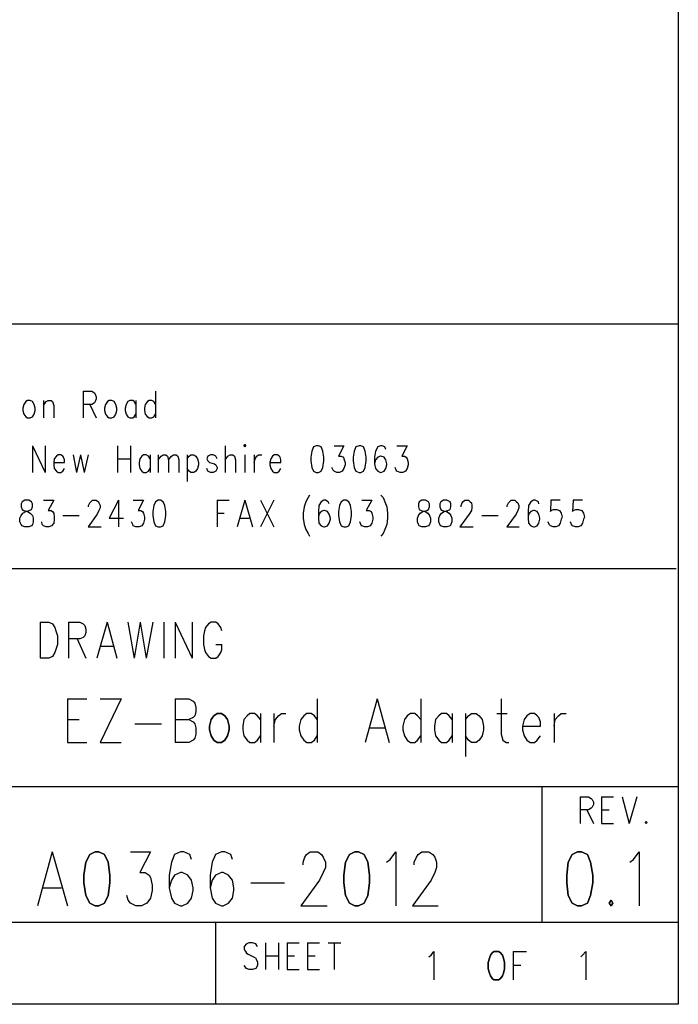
# Model space of a CAD drawing. Extents: x 11.9 to 28.1, y 10.8 to 21.2.
# Tile 13 of 32: x 26.9 to 28.1, y 10.8 to 12.6. Entities that reach past the tile are written whole.
import ezdxf

# ---------------------------------------------------------------- set-up
doc = ezdxf.new("R2010")
doc.units = 0
doc.layers.add('DRILLDWG_pho', color=1, linetype='CONTINUOUS')

msp = doc.modelspace()

# ---------------------------------------------------------------- linework, layer by layer
at = {"layer": 'DRILLDWG_pho'}
for points in [[(28.09, 21.199), (28.09, 10.799)], [(23.386, 12.049), (28.09, 12.049)], [(28.09, 12.049), (28.09, 10.816)], [(26.997, 11.925), (26.997, 11.876)], [(26.997, 11.925), (27.013, 11.925)], [(27.013, 11.925), (27.018, 11.922)], [(27.018, 11.922), (27.019, 11.92)], [(27.019, 11.92), (27.021, 11.915)], [(27.13, 11.925), (27.13, 11.876)], [(26.888, 11.901), (26.886, 11.894)], [(26.892, 11.906), (26.888, 11.901)], [(26.895, 11.908), (26.892, 11.906)], [(26.9, 11.908), (26.895, 11.908)], [(26.904, 11.906), (26.9, 11.908)], [(26.907, 11.901), (26.904, 11.906)], [(26.909, 11.894), (26.907, 11.901)], [(26.924, 11.908), (26.924, 11.876)], [(26.924, 11.899), (26.929, 11.906)], [(26.929, 11.906), (26.933, 11.908)], [(26.933, 11.908), (26.938, 11.908)], [(26.938, 11.908), (26.941, 11.906)], [(26.941, 11.906), (26.943, 11.899)], [(27.013, 11.901), (26.997, 11.901)], [(27.009, 11.901), (27.021, 11.876)], [(27.018, 11.904), (27.013, 11.901)], [(27.019, 11.906), (27.018, 11.904)], [(27.021, 11.911), (27.019, 11.906)], [(27.021, 11.915), (27.021, 11.911)], [(27.038, 11.901), (27.036, 11.894)], [(27.042, 11.906), (27.038, 11.901)], [(27.045, 11.908), (27.042, 11.906)], [(27.05, 11.908), (27.045, 11.908)], [(27.054, 11.906), (27.05, 11.908)], [(27.057, 11.901), (27.054, 11.906)], [(27.059, 11.894), (27.057, 11.901)], [(27.076, 11.901), (27.074, 11.894)], [(27.079, 11.906), (27.076, 11.901)], [(27.083, 11.908), (27.079, 11.906)], [(27.088, 11.908), (27.083, 11.908)], [(27.091, 11.906), (27.088, 11.908)], [(27.094, 11.901), (27.091, 11.906)], [(27.094, 11.908), (27.094, 11.876)], [(27.111, 11.901), (27.11, 11.894)], [(27.115, 11.906), (27.111, 11.901)], [(27.118, 11.908), (27.115, 11.906)], [(27.123, 11.908), (27.118, 11.908)], [(27.127, 11.906), (27.123, 11.908)], [(27.13, 11.901), (27.127, 11.906)], [(26.886, 11.894), (26.886, 11.89)], [(26.886, 11.89), (26.888, 11.883)], [(26.888, 11.883), (26.892, 11.878)], [(26.904, 11.878), (26.907, 11.883)], [(26.907, 11.883), (26.909, 11.89)], [(26.909, 11.89), (26.909, 11.894)], [(26.943, 11.899), (26.943, 11.876)], [(27.036, 11.894), (27.036, 11.89)], [(27.036, 11.89), (27.038, 11.883)], [(27.038, 11.883), (27.042, 11.878)], [(27.054, 11.878), (27.057, 11.883)], [(27.057, 11.883), (27.059, 11.89)], [(27.059, 11.89), (27.059, 11.894)], [(27.074, 11.894), (27.074, 11.89)], [(27.074, 11.89), (27.076, 11.883)], [(27.076, 11.883), (27.079, 11.878)], [(27.091, 11.878), (27.094, 11.883)], [(27.11, 11.894), (27.11, 11.89)], [(27.11, 11.89), (27.111, 11.883)], [(27.111, 11.883), (27.115, 11.878)], [(27.127, 11.878), (27.13, 11.883)], [(26.892, 11.878), (26.895, 11.876)], [(26.895, 11.876), (26.9, 11.876)], [(26.9, 11.876), (26.904, 11.878)], [(27.042, 11.878), (27.045, 11.876)], [(27.045, 11.876), (27.05, 11.876)], [(27.05, 11.876), (27.054, 11.878)], [(27.079, 11.878), (27.083, 11.876)], [(27.083, 11.876), (27.088, 11.876)], [(27.088, 11.876), (27.091, 11.878)], [(27.115, 11.878), (27.118, 11.876)], [(27.118, 11.876), (27.123, 11.876)], [(27.123, 11.876), (27.127, 11.878)], [(26.904, 11.825), (26.904, 11.776)], [(26.904, 11.825), (26.927, 11.776)], [(26.927, 11.825), (26.927, 11.776)], [(27.06, 11.825), (27.06, 11.776)], [(27.084, 11.825), (27.084, 11.776)], [(27.258, 11.825), (27.258, 11.776)], [(27.417, 11.815), (27.415, 11.804)], [(27.42, 11.823), (27.417, 11.815)], [(27.425, 11.825), (27.42, 11.823)], [(27.429, 11.825), (27.425, 11.825)], [(27.434, 11.823), (27.429, 11.825)], [(27.437, 11.815), (27.434, 11.823)], [(27.439, 11.804), (27.437, 11.815)], [(27.458, 11.825), (27.476, 11.825)], [(27.476, 11.825), (27.466, 11.806)], [(27.495, 11.815), (27.493, 11.804)], [(27.498, 11.823), (27.495, 11.815)], [(27.504, 11.825), (27.498, 11.823)], [(27.507, 11.825), (27.504, 11.825)], [(27.512, 11.823), (27.507, 11.825)], [(27.515, 11.815), (27.512, 11.823)], [(27.517, 11.804), (27.515, 11.815)], [(27.534, 11.815), (27.532, 11.804)], [(27.538, 11.823), (27.534, 11.815)], [(27.543, 11.825), (27.538, 11.823)], [(27.546, 11.825), (27.543, 11.825)], [(27.551, 11.823), (27.546, 11.825)], [(27.553, 11.818), (27.551, 11.823)], [(27.573, 11.825), (27.592, 11.825)], [(27.592, 11.825), (27.582, 11.806)], [(26.944, 11.801), (26.943, 11.794)], [(26.943, 11.794), (26.963, 11.794)], [(26.943, 11.794), (26.943, 11.79)], [(26.948, 11.806), (26.944, 11.801)], [(26.951, 11.808), (26.948, 11.806)], [(26.956, 11.808), (26.951, 11.808)], [(26.96, 11.806), (26.956, 11.808)], [(26.961, 11.804), (26.96, 11.806)], [(26.963, 11.799), (26.961, 11.804)], [(26.963, 11.794), (26.963, 11.799)], [(26.979, 11.808), (26.985, 11.776)], [(26.992, 11.808), (26.985, 11.776)], [(26.992, 11.808), (26.999, 11.776)], [(27.006, 11.808), (26.999, 11.776)], [(27.06, 11.801), (27.084, 11.801)], [(27.101, 11.801), (27.1, 11.794)], [(27.1, 11.794), (27.1, 11.79)], [(27.105, 11.806), (27.101, 11.801)], [(27.108, 11.808), (27.105, 11.806)], [(27.113, 11.808), (27.108, 11.808)], [(27.117, 11.806), (27.113, 11.808)], [(27.12, 11.801), (27.117, 11.806)], [(27.12, 11.808), (27.12, 11.776)], [(27.135, 11.808), (27.135, 11.776)], [(27.135, 11.799), (27.14, 11.806)], [(27.14, 11.806), (27.144, 11.808)], [(27.144, 11.808), (27.149, 11.808)], [(27.149, 11.808), (27.152, 11.806)], [(27.152, 11.806), (27.154, 11.799)], [(27.154, 11.799), (27.159, 11.806)], [(27.154, 11.799), (27.154, 11.776)], [(27.159, 11.806), (27.163, 11.808)], [(27.163, 11.808), (27.168, 11.808)], [(27.168, 11.808), (27.171, 11.806)], [(27.171, 11.806), (27.173, 11.799)], [(27.173, 11.799), (27.173, 11.776)], [(27.188, 11.808), (27.188, 11.759)], [(27.188, 11.801), (27.192, 11.806)], [(27.192, 11.806), (27.195, 11.808)], [(27.195, 11.808), (27.2, 11.808)], [(27.2, 11.808), (27.204, 11.806)], [(27.204, 11.806), (27.207, 11.801)], [(27.207, 11.801), (27.209, 11.794)], [(27.209, 11.794), (27.209, 11.79)], [(27.226, 11.806), (27.224, 11.801)], [(27.224, 11.801), (27.226, 11.797)], [(27.231, 11.808), (27.226, 11.806)], [(27.226, 11.797), (27.229, 11.794)], [(27.229, 11.794), (27.238, 11.792)], [(27.236, 11.808), (27.231, 11.808)], [(27.241, 11.806), (27.236, 11.808)], [(27.238, 11.792), (27.241, 11.79)], [(27.243, 11.801), (27.241, 11.806)], [(27.258, 11.799), (27.263, 11.806)], [(27.263, 11.806), (27.267, 11.808)], [(27.267, 11.808), (27.272, 11.808)], [(27.272, 11.808), (27.275, 11.806)], [(27.275, 11.806), (27.277, 11.799)], [(27.277, 11.799), (27.277, 11.776)], [(27.294, 11.808), (27.294, 11.776)], [(27.311, 11.808), (27.311, 11.776)], [(27.311, 11.794), (27.313, 11.801)], [(27.313, 11.801), (27.316, 11.806)], [(27.316, 11.806), (27.319, 11.808)], [(27.319, 11.808), (27.325, 11.808)], [(27.342, 11.801), (27.34, 11.794)], [(27.34, 11.794), (27.36, 11.794)], [(27.34, 11.794), (27.34, 11.79)], [(27.345, 11.806), (27.342, 11.801)], [(27.348, 11.808), (27.345, 11.806)], [(27.354, 11.808), (27.348, 11.808)], [(27.357, 11.806), (27.354, 11.808)], [(27.359, 11.804), (27.357, 11.806)], [(27.36, 11.799), (27.359, 11.804)], [(27.36, 11.794), (27.36, 11.799)], [(27.415, 11.804), (27.415, 11.797)], [(27.415, 11.797), (27.417, 11.785)], [(27.437, 11.785), (27.439, 11.797)], [(27.439, 11.797), (27.439, 11.804)], [(27.466, 11.806), (27.471, 11.806)], [(27.471, 11.806), (27.475, 11.804)], [(27.475, 11.804), (27.476, 11.801)], [(27.476, 11.801), (27.478, 11.794)], [(27.478, 11.794), (27.478, 11.79)], [(27.493, 11.804), (27.493, 11.797)], [(27.493, 11.797), (27.495, 11.785)], [(27.515, 11.785), (27.517, 11.797)], [(27.517, 11.797), (27.517, 11.804)], [(27.532, 11.804), (27.532, 11.792)], [(27.534, 11.799), (27.532, 11.792)], [(27.532, 11.792), (27.534, 11.783)], [(27.538, 11.804), (27.534, 11.799)], [(27.543, 11.806), (27.538, 11.804)], [(27.544, 11.806), (27.543, 11.806)], [(27.55, 11.804), (27.544, 11.806)], [(27.553, 11.799), (27.55, 11.804)], [(27.555, 11.792), (27.553, 11.799)], [(27.555, 11.79), (27.555, 11.792)], [(27.582, 11.806), (27.587, 11.806)], [(27.587, 11.806), (27.59, 11.804)], [(27.59, 11.804), (27.592, 11.801)], [(27.592, 11.801), (27.594, 11.794)], [(27.594, 11.794), (27.594, 11.79)], [(26.943, 11.79), (26.944, 11.783)], [(26.944, 11.783), (26.948, 11.778)], [(26.948, 11.778), (26.951, 11.776)], [(26.951, 11.776), (26.956, 11.776)], [(26.956, 11.776), (26.96, 11.778)], [(26.96, 11.778), (26.963, 11.783)], [(27.1, 11.79), (27.101, 11.783)], [(27.101, 11.783), (27.105, 11.778)], [(27.105, 11.778), (27.108, 11.776)], [(27.108, 11.776), (27.113, 11.776)], [(27.113, 11.776), (27.117, 11.778)], [(27.117, 11.778), (27.12, 11.783)], [(27.192, 11.778), (27.188, 11.783)], [(27.195, 11.776), (27.192, 11.778)], [(27.2, 11.776), (27.195, 11.776)], [(27.204, 11.778), (27.2, 11.776)], [(27.207, 11.783), (27.204, 11.778)], [(27.209, 11.79), (27.207, 11.783)], [(27.226, 11.778), (27.224, 11.783)], [(27.231, 11.776), (27.226, 11.778)], [(27.236, 11.776), (27.231, 11.776)], [(27.241, 11.778), (27.236, 11.776)], [(27.241, 11.79), (27.243, 11.785)], [(27.243, 11.783), (27.241, 11.778)], [(27.243, 11.785), (27.243, 11.783)], [(27.34, 11.79), (27.342, 11.783)], [(27.342, 11.783), (27.345, 11.778)], [(27.345, 11.778), (27.348, 11.776)], [(27.348, 11.776), (27.354, 11.776)], [(27.354, 11.776), (27.357, 11.778)], [(27.357, 11.778), (27.36, 11.783)], [(27.417, 11.785), (27.42, 11.778)], [(27.42, 11.778), (27.425, 11.776)], [(27.425, 11.776), (27.429, 11.776)], [(27.429, 11.776), (27.434, 11.778)], [(27.434, 11.778), (27.437, 11.785)], [(27.456, 11.78), (27.454, 11.785)], [(27.458, 11.778), (27.456, 11.78)], [(27.463, 11.776), (27.458, 11.778)], [(27.468, 11.776), (27.463, 11.776)], [(27.473, 11.778), (27.468, 11.776)], [(27.476, 11.783), (27.473, 11.778)], [(27.478, 11.79), (27.476, 11.783)], [(27.495, 11.785), (27.498, 11.778)], [(27.498, 11.778), (27.504, 11.776)], [(27.504, 11.776), (27.507, 11.776)], [(27.507, 11.776), (27.512, 11.778)], [(27.512, 11.778), (27.515, 11.785)], [(27.534, 11.783), (27.538, 11.778)], [(27.538, 11.778), (27.543, 11.776)], [(27.543, 11.776), (27.544, 11.776)], [(27.544, 11.776), (27.55, 11.778)], [(27.55, 11.778), (27.553, 11.783)], [(27.553, 11.783), (27.555, 11.79)], [(27.572, 11.78), (27.57, 11.785)], [(27.573, 11.778), (27.572, 11.78)], [(27.579, 11.776), (27.573, 11.778)], [(27.584, 11.776), (27.579, 11.776)], [(27.589, 11.778), (27.584, 11.776)], [(27.592, 11.783), (27.589, 11.778)], [(27.594, 11.79), (27.592, 11.783)], [(26.885, 11.722), (26.883, 11.718)], [(26.89, 11.725), (26.885, 11.722)], [(26.897, 11.725), (26.89, 11.725)], [(26.902, 11.722), (26.897, 11.725)], [(26.904, 11.718), (26.902, 11.722)], [(26.924, 11.725), (26.943, 11.725)], [(26.943, 11.725), (26.933, 11.706)], [(27.007, 11.715), (27.009, 11.72)], [(27.009, 11.72), (27.011, 11.722)], [(27.011, 11.722), (27.014, 11.725)], [(27.014, 11.725), (27.021, 11.725)], [(27.021, 11.725), (27.025, 11.722)], [(27.025, 11.722), (27.026, 11.72)], [(27.026, 11.72), (27.028, 11.715)], [(27.062, 11.725), (27.045, 11.692)], [(27.062, 11.725), (27.062, 11.676)], [(27.089, 11.725), (27.108, 11.725)], [(27.108, 11.725), (27.098, 11.706)], [(27.13, 11.722), (27.127, 11.715)], [(27.135, 11.725), (27.13, 11.722)], [(27.139, 11.725), (27.135, 11.725)], [(27.144, 11.722), (27.139, 11.725)], [(27.147, 11.715), (27.144, 11.722)], [(27.243, 11.725), (27.243, 11.676)], [(27.243, 11.725), (27.265, 11.725)], [(27.294, 11.725), (27.28, 11.676)], [(27.294, 11.725), (27.308, 11.676)], [(27.323, 11.725), (27.347, 11.676)], [(27.347, 11.725), (27.323, 11.676)], [(27.406, 11.722), (27.403, 11.713)], [(27.41, 11.73), (27.406, 11.722)], [(27.413, 11.734), (27.41, 11.73)], [(27.434, 11.722), (27.43, 11.715)], [(27.439, 11.725), (27.434, 11.722)], [(27.442, 11.725), (27.439, 11.725)], [(27.447, 11.722), (27.442, 11.725)], [(27.449, 11.718), (27.447, 11.722)], [(27.471, 11.722), (27.468, 11.715)], [(27.476, 11.725), (27.471, 11.722)], [(27.48, 11.725), (27.476, 11.725)], [(27.485, 11.722), (27.48, 11.725)], [(27.488, 11.715), (27.485, 11.722)], [(27.509, 11.725), (27.527, 11.725)], [(27.527, 11.725), (27.517, 11.706)], [(27.544, 11.734), (27.548, 11.73)], [(27.548, 11.73), (27.551, 11.722)], [(27.551, 11.722), (27.555, 11.713)], [(27.614, 11.722), (27.613, 11.718)], [(27.619, 11.725), (27.614, 11.722)], [(27.626, 11.725), (27.619, 11.725)], [(27.631, 11.722), (27.626, 11.725)], [(27.633, 11.718), (27.631, 11.722)], [(27.654, 11.722), (27.652, 11.718)], [(27.659, 11.725), (27.654, 11.722)], [(27.665, 11.725), (27.659, 11.725)], [(27.671, 11.722), (27.665, 11.725)], [(27.672, 11.718), (27.671, 11.722)], [(27.691, 11.715), (27.693, 11.72)], [(27.693, 11.72), (27.694, 11.722)], [(27.694, 11.722), (27.698, 11.725)], [(27.698, 11.725), (27.705, 11.725)], [(27.705, 11.725), (27.708, 11.722)], [(27.708, 11.722), (27.71, 11.72)], [(27.71, 11.72), (27.711, 11.715)], [(27.776, 11.715), (27.778, 11.72)], [(27.778, 11.72), (27.78, 11.722)], [(27.78, 11.722), (27.783, 11.725)], [(27.783, 11.725), (27.79, 11.725)], [(27.79, 11.725), (27.793, 11.722)], [(27.793, 11.722), (27.795, 11.72)], [(27.795, 11.72), (27.797, 11.715)], [(27.819, 11.722), (27.815, 11.715)], [(27.824, 11.725), (27.819, 11.722)], [(27.827, 11.725), (27.824, 11.725)], [(27.833, 11.722), (27.827, 11.725)], [(27.834, 11.718), (27.833, 11.722)], [(27.856, 11.725), (27.855, 11.704)], [(27.873, 11.725), (27.856, 11.725)], [(27.897, 11.725), (27.896, 11.704)], [(27.914, 11.725), (27.897, 11.725)], [(26.883, 11.718), (26.883, 11.713)], [(26.883, 11.713), (26.885, 11.708)], [(26.885, 11.708), (26.888, 11.706)], [(26.886, 11.701), (26.892, 11.704)], [(26.888, 11.706), (26.895, 11.704)], [(26.892, 11.704), (26.898, 11.706)], [(26.895, 11.704), (26.9, 11.701)], [(26.898, 11.706), (26.902, 11.708)], [(26.902, 11.708), (26.904, 11.713)], [(26.904, 11.713), (26.904, 11.718)], [(26.933, 11.706), (26.938, 11.706)], [(26.938, 11.706), (26.941, 11.704)], [(26.941, 11.704), (26.943, 11.701)], [(27.007, 11.713), (27.007, 11.715)], [(27.026, 11.706), (27.023, 11.699)], [(27.028, 11.711), (27.026, 11.706)], [(27.028, 11.715), (27.028, 11.711)], [(27.098, 11.706), (27.103, 11.706)], [(27.103, 11.706), (27.106, 11.704)], [(27.106, 11.704), (27.108, 11.701)], [(27.127, 11.715), (27.125, 11.704)], [(27.125, 11.704), (27.125, 11.697)], [(27.149, 11.704), (27.147, 11.715)], [(27.149, 11.697), (27.149, 11.704)], [(27.403, 11.713), (27.401, 11.701)], [(27.43, 11.715), (27.429, 11.704)], [(27.429, 11.704), (27.429, 11.692)], [(27.434, 11.704), (27.43, 11.699)], [(27.439, 11.706), (27.434, 11.704)], [(27.44, 11.706), (27.439, 11.706)], [(27.446, 11.704), (27.44, 11.706)], [(27.449, 11.699), (27.446, 11.704)], [(27.468, 11.715), (27.466, 11.704)], [(27.466, 11.704), (27.466, 11.697)], [(27.49, 11.704), (27.488, 11.715)], [(27.49, 11.697), (27.49, 11.704)], [(27.517, 11.706), (27.522, 11.706)], [(27.522, 11.706), (27.526, 11.704)], [(27.526, 11.704), (27.527, 11.701)], [(27.555, 11.713), (27.556, 11.701)], [(27.613, 11.718), (27.613, 11.713)], [(27.613, 11.713), (27.614, 11.708)], [(27.614, 11.708), (27.618, 11.706)], [(27.616, 11.701), (27.621, 11.704)], [(27.618, 11.706), (27.625, 11.704)], [(27.621, 11.704), (27.628, 11.706)], [(27.625, 11.704), (27.63, 11.701)], [(27.628, 11.706), (27.631, 11.708)], [(27.631, 11.708), (27.633, 11.713)], [(27.633, 11.713), (27.633, 11.718)], [(27.652, 11.718), (27.652, 11.713)], [(27.652, 11.713), (27.654, 11.708)], [(27.654, 11.708), (27.657, 11.706)], [(27.655, 11.701), (27.66, 11.704)], [(27.657, 11.706), (27.664, 11.704)], [(27.66, 11.704), (27.667, 11.706)], [(27.664, 11.704), (27.669, 11.701)], [(27.667, 11.706), (27.671, 11.708)], [(27.671, 11.708), (27.672, 11.713)], [(27.672, 11.713), (27.672, 11.718)], [(27.691, 11.713), (27.691, 11.715)], [(27.71, 11.706), (27.706, 11.699)], [(27.711, 11.711), (27.71, 11.706)], [(27.711, 11.715), (27.711, 11.711)], [(27.776, 11.713), (27.776, 11.715)], [(27.795, 11.706), (27.792, 11.699)], [(27.797, 11.711), (27.795, 11.706)], [(27.797, 11.715), (27.797, 11.711)], [(27.815, 11.715), (27.814, 11.704)], [(27.814, 11.704), (27.814, 11.692)], [(27.819, 11.704), (27.815, 11.699)], [(27.824, 11.706), (27.819, 11.704)], [(27.826, 11.706), (27.824, 11.706)], [(27.831, 11.704), (27.826, 11.706)], [(27.834, 11.699), (27.831, 11.704)], [(27.855, 11.704), (27.856, 11.706)], [(27.856, 11.706), (27.861, 11.708)], [(27.861, 11.708), (27.867, 11.708)], [(27.867, 11.708), (27.872, 11.706)], [(27.872, 11.706), (27.875, 11.701)], [(27.896, 11.704), (27.897, 11.706)], [(27.897, 11.706), (27.902, 11.708)], [(27.902, 11.708), (27.907, 11.708)], [(27.907, 11.708), (27.913, 11.706)], [(27.913, 11.706), (27.916, 11.701)], [(26.881, 11.692), (26.883, 11.697)], [(26.881, 11.685), (26.881, 11.692)], [(26.883, 11.68), (26.881, 11.685)], [(26.883, 11.697), (26.886, 11.701)], [(26.9, 11.701), (26.904, 11.697)], [(26.904, 11.697), (26.905, 11.692)], [(26.905, 11.685), (26.904, 11.68)], [(26.905, 11.692), (26.905, 11.685)], [(26.922, 11.68), (26.921, 11.685)], [(26.943, 11.701), (26.944, 11.694)], [(26.944, 11.69), (26.943, 11.683)], [(26.944, 11.694), (26.944, 11.69)], [(26.96, 11.697), (26.99, 11.697)], [(27.023, 11.699), (27.006, 11.676)], [(27.045, 11.692), (27.071, 11.692)], [(27.088, 11.68), (27.086, 11.685)], [(27.108, 11.701), (27.11, 11.694)], [(27.11, 11.69), (27.108, 11.683)], [(27.11, 11.694), (27.11, 11.69)], [(27.125, 11.697), (27.127, 11.685)], [(27.127, 11.685), (27.13, 11.678)], [(27.144, 11.678), (27.147, 11.685)], [(27.147, 11.685), (27.149, 11.697)], [(27.243, 11.701), (27.256, 11.701)], [(27.285, 11.692), (27.302, 11.692)], [(27.401, 11.701), (27.401, 11.692)], [(27.401, 11.692), (27.403, 11.68)], [(27.43, 11.699), (27.429, 11.692)], [(27.429, 11.692), (27.43, 11.683)], [(27.451, 11.692), (27.449, 11.699)], [(27.449, 11.683), (27.451, 11.69)], [(27.451, 11.69), (27.451, 11.692)], [(27.466, 11.697), (27.468, 11.685)], [(27.468, 11.685), (27.471, 11.678)], [(27.485, 11.678), (27.488, 11.685)], [(27.488, 11.685), (27.49, 11.697)], [(27.507, 11.68), (27.505, 11.685)], [(27.527, 11.701), (27.529, 11.694)], [(27.529, 11.69), (27.527, 11.683)], [(27.529, 11.694), (27.529, 11.69)], [(27.556, 11.692), (27.555, 11.68)], [(27.556, 11.701), (27.556, 11.692)], [(27.611, 11.692), (27.613, 11.697)], [(27.611, 11.685), (27.611, 11.692)], [(27.613, 11.68), (27.611, 11.685)], [(27.613, 11.697), (27.616, 11.701)], [(27.63, 11.701), (27.633, 11.697)], [(27.633, 11.697), (27.635, 11.692)], [(27.635, 11.685), (27.633, 11.68)], [(27.635, 11.692), (27.635, 11.685)], [(27.65, 11.692), (27.652, 11.697)], [(27.65, 11.685), (27.65, 11.692)], [(27.652, 11.68), (27.65, 11.685)], [(27.652, 11.697), (27.655, 11.701)], [(27.669, 11.701), (27.672, 11.697)], [(27.672, 11.697), (27.674, 11.692)], [(27.674, 11.685), (27.672, 11.68)], [(27.674, 11.692), (27.674, 11.685)], [(27.706, 11.699), (27.689, 11.676)], [(27.729, 11.697), (27.759, 11.697)], [(27.792, 11.699), (27.775, 11.676)], [(27.815, 11.699), (27.814, 11.692)], [(27.814, 11.692), (27.815, 11.683)], [(27.836, 11.692), (27.834, 11.699)], [(27.834, 11.683), (27.836, 11.69)], [(27.836, 11.69), (27.836, 11.692)], [(27.853, 11.68), (27.851, 11.685)], [(27.875, 11.69), (27.873, 11.683)], [(27.875, 11.701), (27.877, 11.694)], [(27.877, 11.694), (27.875, 11.69)], [(27.894, 11.68), (27.892, 11.685)], [(27.916, 11.69), (27.914, 11.683)], [(27.916, 11.701), (27.918, 11.694)], [(27.918, 11.694), (27.916, 11.69)], [(26.885, 11.678), (26.883, 11.68)], [(26.89, 11.676), (26.885, 11.678)], [(26.897, 11.676), (26.89, 11.676)], [(26.902, 11.678), (26.897, 11.676)], [(26.904, 11.68), (26.902, 11.678)], [(26.924, 11.678), (26.922, 11.68)], [(26.929, 11.676), (26.924, 11.678)], [(26.934, 11.676), (26.929, 11.676)], [(26.939, 11.678), (26.934, 11.676)], [(26.943, 11.683), (26.939, 11.678)], [(27.006, 11.676), (27.03, 11.676)], [(27.089, 11.678), (27.088, 11.68)], [(27.094, 11.676), (27.089, 11.678)], [(27.1, 11.676), (27.094, 11.676)], [(27.105, 11.678), (27.1, 11.676)], [(27.108, 11.683), (27.105, 11.678)], [(27.13, 11.678), (27.135, 11.676)], [(27.135, 11.676), (27.139, 11.676)], [(27.139, 11.676), (27.144, 11.678)], [(27.403, 11.68), (27.406, 11.671)], [(27.406, 11.671), (27.41, 11.664)], [(27.43, 11.683), (27.434, 11.678)], [(27.434, 11.678), (27.439, 11.676)], [(27.439, 11.676), (27.44, 11.676)], [(27.44, 11.676), (27.446, 11.678)], [(27.446, 11.678), (27.449, 11.683)], [(27.471, 11.678), (27.476, 11.676)], [(27.476, 11.676), (27.48, 11.676)], [(27.48, 11.676), (27.485, 11.678)], [(27.509, 11.678), (27.507, 11.68)], [(27.514, 11.676), (27.509, 11.678)], [(27.519, 11.676), (27.514, 11.676)], [(27.524, 11.678), (27.519, 11.676)], [(27.527, 11.683), (27.524, 11.678)], [(27.551, 11.671), (27.548, 11.664)], [(27.555, 11.68), (27.551, 11.671)], [(27.614, 11.678), (27.613, 11.68)], [(27.619, 11.676), (27.614, 11.678)], [(27.626, 11.676), (27.619, 11.676)], [(27.631, 11.678), (27.626, 11.676)], [(27.633, 11.68), (27.631, 11.678)], [(27.654, 11.678), (27.652, 11.68)], [(27.659, 11.676), (27.654, 11.678)], [(27.665, 11.676), (27.659, 11.676)], [(27.671, 11.678), (27.665, 11.676)], [(27.672, 11.68), (27.671, 11.678)], [(27.689, 11.676), (27.713, 11.676)], [(27.775, 11.676), (27.798, 11.676)], [(27.815, 11.683), (27.819, 11.678)], [(27.819, 11.678), (27.824, 11.676)], [(27.824, 11.676), (27.826, 11.676)], [(27.826, 11.676), (27.831, 11.678)], [(27.831, 11.678), (27.834, 11.683)], [(27.855, 11.678), (27.853, 11.68)], [(27.86, 11.676), (27.855, 11.678)], [(27.865, 11.676), (27.86, 11.676)], [(27.87, 11.678), (27.865, 11.676)], [(27.873, 11.683), (27.87, 11.678)], [(27.896, 11.678), (27.894, 11.68)], [(27.901, 11.676), (27.896, 11.678)], [(27.906, 11.676), (27.901, 11.676)], [(27.911, 11.678), (27.906, 11.676)], [(27.914, 11.683), (27.911, 11.678)], [(27.41, 11.664), (27.413, 11.659)], [(27.548, 11.664), (27.544, 11.659)], [(28.086, 11.599), (25.59, 11.599)], [(26.918, 11.501), (26.918, 11.435)], [(26.918, 11.501), (26.934, 11.501)], [(26.934, 11.501), (26.941, 11.498)], [(26.941, 11.498), (26.945, 11.491)], [(26.945, 11.491), (26.947, 11.485)], [(26.947, 11.485), (26.95, 11.476)], [(26.97, 11.501), (26.97, 11.435)], [(26.97, 11.501), (26.991, 11.501)], [(26.991, 11.501), (26.997, 11.498)], [(26.997, 11.498), (27, 11.495)], [(27, 11.495), (27.002, 11.488)], [(27.002, 11.488), (27.002, 11.482)], [(27.041, 11.501), (27.022, 11.435)], [(27.041, 11.501), (27.059, 11.435)], [(27.079, 11.501), (27.091, 11.435)], [(27.102, 11.501), (27.091, 11.435)], [(27.102, 11.501), (27.113, 11.435)], [(27.125, 11.501), (27.113, 11.435)], [(27.145, 11.501), (27.145, 11.435)], [(27.166, 11.501), (27.166, 11.435)], [(27.166, 11.501), (27.197, 11.435)], [(27.197, 11.501), (27.197, 11.435)], [(27.22, 11.485), (27.218, 11.476)], [(27.222, 11.491), (27.22, 11.485)], [(27.227, 11.498), (27.222, 11.491)], [(27.232, 11.501), (27.227, 11.498)], [(27.241, 11.501), (27.232, 11.501)], [(27.245, 11.498), (27.241, 11.501)], [(27.25, 11.491), (27.245, 11.498)], [(27.252, 11.485), (27.25, 11.491)], [(26.95, 11.476), (26.95, 11.46)], [(26.991, 11.47), (26.97, 11.47)], [(26.986, 11.47), (27.002, 11.435)], [(26.997, 11.473), (26.991, 11.47)], [(27, 11.476), (26.997, 11.473)], [(27.002, 11.482), (27, 11.476)], [(27.218, 11.476), (27.218, 11.46)], [(26.947, 11.451), (26.945, 11.445)], [(26.95, 11.46), (26.947, 11.451)], [(27.029, 11.457), (27.052, 11.457)], [(27.218, 11.46), (27.22, 11.451)], [(27.22, 11.451), (27.222, 11.445)], [(27.241, 11.46), (27.252, 11.46)], [(27.25, 11.445), (27.252, 11.451)], [(27.252, 11.451), (27.252, 11.46)], [(26.934, 11.435), (26.918, 11.435)], [(26.941, 11.438), (26.934, 11.435)], [(26.945, 11.445), (26.941, 11.438)], [(27.222, 11.445), (27.227, 11.438)], [(27.227, 11.438), (27.232, 11.435)], [(27.232, 11.435), (27.241, 11.435)], [(27.241, 11.435), (27.245, 11.438)], [(27.245, 11.438), (27.25, 11.445)], [(26.968, 11.36), (26.968, 11.28)], [(26.968, 11.36), (27.004, 11.36)], [(27.067, 11.36), (27.028, 11.28)], [(27.028, 11.36), (27.067, 11.36)], [(27.166, 11.36), (27.166, 11.28)], [(27.166, 11.36), (27.191, 11.36)], [(27.191, 11.36), (27.199, 11.356)], [(27.427, 11.36), (27.427, 11.28)], [(27.537, 11.36), (27.515, 11.28)], [(27.537, 11.36), (27.559, 11.28)], [(27.617, 11.36), (27.617, 11.28)], [(27.765, 11.36), (27.765, 11.295)], [(27.199, 11.356), (27.202, 11.352)], [(27.202, 11.352), (27.204, 11.344)], [(27.204, 11.344), (27.204, 11.337)], [(26.968, 11.322), (26.99, 11.322)], [(27.166, 11.322), (27.191, 11.322)], [(27.199, 11.326), (27.191, 11.322)], [(27.191, 11.322), (27.199, 11.318)], [(27.202, 11.329), (27.199, 11.326)], [(27.204, 11.337), (27.202, 11.329)], [(27.292, 11.322), (27.29, 11.31)], [(27.298, 11.329), (27.292, 11.322)], [(27.303, 11.333), (27.298, 11.329)], [(27.312, 11.333), (27.303, 11.333)], [(27.317, 11.329), (27.312, 11.333)], [(27.323, 11.322), (27.317, 11.329)], [(27.323, 11.333), (27.323, 11.28)], [(27.347, 11.333), (27.347, 11.28)], [(27.347, 11.31), (27.35, 11.322)], [(27.35, 11.322), (27.356, 11.329)], [(27.356, 11.329), (27.361, 11.333)], [(27.361, 11.333), (27.369, 11.333)], [(27.397, 11.322), (27.394, 11.31)], [(27.402, 11.329), (27.397, 11.322)], [(27.408, 11.333), (27.402, 11.329)], [(27.416, 11.333), (27.408, 11.333)], [(27.422, 11.329), (27.416, 11.333)], [(27.427, 11.322), (27.422, 11.329)], [(27.587, 11.322), (27.584, 11.31)], [(27.592, 11.329), (27.587, 11.322)], [(27.598, 11.333), (27.592, 11.329)], [(27.606, 11.333), (27.598, 11.333)], [(27.611, 11.329), (27.606, 11.333)], [(27.617, 11.322), (27.611, 11.329)], [(27.644, 11.322), (27.642, 11.31)], [(27.65, 11.329), (27.644, 11.322)], [(27.655, 11.333), (27.65, 11.329)], [(27.664, 11.333), (27.655, 11.333)], [(27.669, 11.329), (27.664, 11.333)], [(27.675, 11.322), (27.669, 11.329)], [(27.675, 11.333), (27.675, 11.28)], [(27.699, 11.333), (27.699, 11.254)], [(27.699, 11.322), (27.705, 11.329)], [(27.705, 11.329), (27.71, 11.333)], [(27.71, 11.333), (27.719, 11.333)], [(27.719, 11.333), (27.724, 11.329)], [(27.724, 11.329), (27.73, 11.322)], [(27.73, 11.322), (27.732, 11.31)], [(27.757, 11.333), (27.776, 11.333)], [(27.807, 11.322), (27.804, 11.31)], [(27.812, 11.329), (27.807, 11.322)], [(27.818, 11.333), (27.812, 11.329)], [(27.826, 11.333), (27.818, 11.333)], [(27.831, 11.329), (27.826, 11.333)], [(27.834, 11.326), (27.831, 11.329)], [(27.837, 11.318), (27.834, 11.326)], [(27.862, 11.333), (27.862, 11.28)], [(27.862, 11.31), (27.864, 11.322)], [(27.864, 11.322), (27.87, 11.329)], [(27.87, 11.329), (27.875, 11.333)], [(27.875, 11.333), (27.884, 11.333)], [(27.092, 11.314), (27.141, 11.314)], [(27.199, 11.318), (27.202, 11.314)], [(27.202, 11.314), (27.204, 11.307)], [(27.204, 11.307), (27.204, 11.295)], [(27.29, 11.31), (27.29, 11.303)], [(27.394, 11.31), (27.394, 11.303)], [(27.523, 11.307), (27.551, 11.307)], [(27.584, 11.31), (27.584, 11.303)], [(27.642, 11.31), (27.642, 11.303)], [(27.732, 11.31), (27.732, 11.303)], [(27.804, 11.31), (27.837, 11.31)], [(27.804, 11.31), (27.804, 11.303)], [(27.837, 11.31), (27.837, 11.318)], [(27.202, 11.288), (27.199, 11.284)], [(27.204, 11.295), (27.202, 11.288)], [(27.29, 11.303), (27.292, 11.292)], [(27.292, 11.292), (27.298, 11.284)], [(27.317, 11.284), (27.323, 11.292)], [(27.394, 11.303), (27.397, 11.292)], [(27.397, 11.292), (27.402, 11.284)], [(27.422, 11.284), (27.427, 11.292)], [(27.584, 11.303), (27.587, 11.292)], [(27.587, 11.292), (27.592, 11.284)], [(27.611, 11.284), (27.617, 11.292)], [(27.642, 11.303), (27.644, 11.292)], [(27.644, 11.292), (27.65, 11.284)], [(27.669, 11.284), (27.675, 11.292)], [(27.705, 11.284), (27.699, 11.292)], [(27.73, 11.292), (27.724, 11.284)], [(27.732, 11.303), (27.73, 11.292)], [(27.765, 11.295), (27.768, 11.284)], [(27.804, 11.303), (27.807, 11.292)], [(27.807, 11.292), (27.812, 11.284)], [(27.831, 11.284), (27.837, 11.292)], [(26.968, 11.28), (27.004, 11.28)], [(27.028, 11.28), (27.067, 11.28)], [(27.191, 11.28), (27.166, 11.28)], [(27.199, 11.284), (27.191, 11.28)], [(27.298, 11.284), (27.303, 11.28)], [(27.303, 11.28), (27.312, 11.28)], [(27.312, 11.28), (27.317, 11.284)], [(27.402, 11.284), (27.408, 11.28)], [(27.408, 11.28), (27.416, 11.28)], [(27.416, 11.28), (27.422, 11.284)], [(27.592, 11.284), (27.598, 11.28)], [(27.598, 11.28), (27.606, 11.28)], [(27.606, 11.28), (27.611, 11.284)], [(27.65, 11.284), (27.655, 11.28)], [(27.655, 11.28), (27.664, 11.28)], [(27.664, 11.28), (27.669, 11.284)], [(27.71, 11.28), (27.705, 11.284)], [(27.719, 11.28), (27.71, 11.28)], [(27.724, 11.284), (27.719, 11.28)], [(27.768, 11.284), (27.774, 11.28)], [(27.774, 11.28), (27.779, 11.28)], [(27.812, 11.284), (27.818, 11.28)], [(27.818, 11.28), (27.826, 11.28)], [(27.826, 11.28), (27.831, 11.284)], [(25.59, 11.199), (28.09, 11.199)], [(27.84, 10.949), (27.84, 11.199)], [(28.09, 11.199), (28.09, 10.949)], [(27.91, 11.18), (27.91, 11.131)], [(27.91, 11.18), (27.925, 11.18)], [(27.925, 11.18), (27.93, 11.177)], [(27.93, 11.177), (27.932, 11.175)], [(27.949, 11.18), (27.949, 11.131)], [(27.949, 11.18), (27.971, 11.18)], [(27.987, 11.18), (28, 11.131)], [(28.014, 11.18), (28, 11.131)], [(27.93, 11.159), (27.925, 11.156)], [(27.932, 11.161), (27.93, 11.159)], [(27.932, 11.175), (27.934, 11.17)], [(27.934, 11.166), (27.932, 11.161)], [(27.934, 11.17), (27.934, 11.166)], [(27.925, 11.156), (27.91, 11.156)], [(27.922, 11.156), (27.934, 11.131)], [(27.949, 11.156), (27.963, 11.156)], [(27.949, 11.131), (27.971, 11.131)], [(28.031, 11.135), (28.029, 11.133)], [(28.029, 11.133), (28.031, 11.131)], [(28.033, 11.133), (28.031, 11.135)], [(28.031, 11.131), (28.033, 11.133)], [(26.94, 11.079), (26.913, 10.98)], [(26.94, 11.079), (26.968, 10.98)], [(27.084, 11.079), (27.121, 11.079)], [(27.121, 11.079), (27.101, 11.041)], [(27.165, 11.074), (27.159, 11.06)], [(27.176, 11.079), (27.165, 11.074)], [(27.182, 11.079), (27.176, 11.079)], [(27.193, 11.074), (27.182, 11.079)], [(27.196, 11.065), (27.193, 11.074)], [(27.24, 11.074), (27.234, 11.06)], [(27.251, 11.079), (27.24, 11.074)], [(27.257, 11.079), (27.251, 11.079)], [(27.268, 11.074), (27.257, 11.079)], [(27.271, 11.065), (27.268, 11.074)], [(27.401, 11.06), (27.404, 11.069)], [(27.404, 11.069), (27.407, 11.074)], [(27.407, 11.074), (27.414, 11.079)], [(27.414, 11.079), (27.428, 11.079)], [(27.428, 11.079), (27.435, 11.074)], [(27.435, 11.074), (27.438, 11.069)], [(27.438, 11.069), (27.442, 11.06)], [(27.561, 11.065), (27.571, 11.079)], [(27.571, 11.079), (27.571, 10.98)], [(27.605, 11.06), (27.609, 11.069)], [(27.609, 11.069), (27.612, 11.074)], [(27.612, 11.074), (27.619, 11.079)], [(27.619, 11.079), (27.632, 11.079)], [(27.632, 11.079), (27.639, 11.074)], [(27.639, 11.074), (27.643, 11.069)], [(27.643, 11.069), (27.646, 11.06)], [(28.008, 11.065), (28.018, 11.079)], [(28.018, 11.079), (28.018, 10.98)], [(27.159, 11.06), (27.155, 11.036)], [(27.234, 11.06), (27.23, 11.036)], [(27.401, 11.055), (27.401, 11.06)], [(27.442, 11.06), (27.442, 11.05)], [(27.554, 11.06), (27.561, 11.065)], [(27.605, 11.055), (27.605, 11.06)], [(27.646, 11.06), (27.646, 11.05)], [(28.001, 11.06), (28.008, 11.065)], [(27.101, 11.041), (27.111, 11.041)], [(27.111, 11.041), (27.118, 11.036)], [(27.118, 11.036), (27.121, 11.032)], [(27.155, 11.036), (27.155, 11.013)], [(27.165, 11.036), (27.159, 11.027)], [(27.176, 11.041), (27.165, 11.036)], [(27.179, 11.041), (27.176, 11.041)], [(27.189, 11.036), (27.179, 11.041)], [(27.196, 11.027), (27.189, 11.036)], [(27.23, 11.036), (27.23, 11.013)], [(27.24, 11.036), (27.234, 11.027)], [(27.251, 11.041), (27.24, 11.036)], [(27.254, 11.041), (27.251, 11.041)], [(27.264, 11.036), (27.254, 11.041)], [(27.271, 11.027), (27.264, 11.036)], [(27.438, 11.041), (27.431, 11.027)], [(27.442, 11.05), (27.438, 11.041)], [(27.643, 11.041), (27.636, 11.027)], [(27.646, 11.05), (27.643, 11.041)], [(27.121, 11.032), (27.124, 11.018)], [(27.124, 11.018), (27.124, 11.008)], [(27.159, 11.027), (27.155, 11.013)], [(27.199, 11.013), (27.196, 11.027)], [(27.234, 11.027), (27.23, 11.013)], [(27.274, 11.013), (27.271, 11.027)], [(27.305, 11.022), (27.367, 11.022)], [(27.431, 11.027), (27.397, 10.98)], [(27.636, 11.027), (27.602, 10.98)], [(26.923, 11.013), (26.957, 11.013)], [(27.08, 10.99), (27.077, 10.999)], [(27.124, 11.008), (27.121, 10.994)], [(27.155, 11.013), (27.159, 10.994)], [(27.196, 10.994), (27.199, 11.008)], [(27.199, 11.008), (27.199, 11.013)], [(27.23, 11.013), (27.234, 10.994)], [(27.271, 10.994), (27.274, 11.008)], [(27.274, 11.008), (27.274, 11.013)], [(27.084, 10.985), (27.08, 10.99)], [(27.094, 10.98), (27.084, 10.985)], [(27.104, 10.98), (27.094, 10.98)], [(27.114, 10.985), (27.104, 10.98)], [(27.121, 10.994), (27.114, 10.985)], [(27.159, 10.994), (27.165, 10.985)], [(27.165, 10.985), (27.176, 10.98)], [(27.176, 10.98), (27.179, 10.98)], [(27.179, 10.98), (27.189, 10.985)], [(27.189, 10.985), (27.196, 10.994)], [(27.234, 10.994), (27.24, 10.985)], [(27.24, 10.985), (27.251, 10.98)], [(27.251, 10.98), (27.254, 10.98)], [(27.254, 10.98), (27.264, 10.985)], [(27.264, 10.985), (27.271, 10.994)], [(27.397, 10.98), (27.445, 10.98)], [(27.602, 10.98), (27.649, 10.98)], [(28.09, 10.949), (24.44, 10.949)], [(27.24, 10.949), (27.24, 10.799)], [(27.297, 10.91), (27.293, 10.905)], [(27.302, 10.912), (27.297, 10.91)], [(27.308, 10.912), (27.302, 10.912)], [(27.314, 10.91), (27.308, 10.912)], [(27.317, 10.905), (27.314, 10.91)], [(27.332, 10.912), (27.332, 10.863)], [(27.356, 10.912), (27.356, 10.863)], [(27.372, 10.912), (27.372, 10.863)], [(27.372, 10.912), (27.394, 10.912)], [(27.409, 10.912), (27.409, 10.863)], [(27.409, 10.912), (27.431, 10.912)], [(27.447, 10.912), (27.47, 10.912)], [(27.458, 10.912), (27.458, 10.863)], [(27.293, 10.905), (27.293, 10.9)], [(27.293, 10.9), (27.295, 10.896)], [(27.295, 10.896), (27.297, 10.893)], [(27.297, 10.893), (27.3, 10.891)], [(27.3, 10.891), (27.31, 10.886)], [(27.332, 10.888), (27.356, 10.888)], [(27.372, 10.888), (27.385, 10.888)], [(27.409, 10.888), (27.423, 10.888)], [(27.632, 10.886), (27.636, 10.889)], [(27.636, 10.889), (27.641, 10.896)], [(27.641, 10.896), (27.641, 10.844)], [(27.787, 10.896), (27.787, 10.844)], [(27.787, 10.896), (27.811, 10.896)], [(27.911, 10.886), (27.914, 10.889)], [(27.914, 10.889), (27.92, 10.896)], [(27.92, 10.896), (27.92, 10.844)], [(27.297, 10.865), (27.293, 10.87)], [(27.31, 10.886), (27.314, 10.884)], [(27.314, 10.884), (27.315, 10.881)], [(27.317, 10.87), (27.314, 10.865)], [(27.315, 10.881), (27.317, 10.877)], [(27.317, 10.877), (27.317, 10.87)], [(27.787, 10.871), (27.801, 10.871)], [(27.302, 10.863), (27.297, 10.865)], [(27.308, 10.863), (27.302, 10.863)], [(27.314, 10.865), (27.308, 10.863)], [(27.372, 10.863), (27.394, 10.863)], [(27.409, 10.863), (27.431, 10.863)], [(28.09, 10.799), (11.89, 10.799)], [(28.086, 10.799), (23.386, 10.799)], [(27.24, 10.799), (26.19, 10.799)]]:
    msp.add_lwpolyline(points, dxfattribs=at)
for points in [[(27.294, 11.827), (27.292, 11.825)], [(27.292, 11.825), (27.294, 11.823)], [(27.296, 11.825), (27.294, 11.827)], [(27.294, 11.823), (27.296, 11.825)], [(27.232, 11.322), (27.229, 11.31)], [(27.237, 11.329), (27.232, 11.322)], [(27.243, 11.333), (27.237, 11.329)], [(27.251, 11.333), (27.243, 11.333)], [(27.257, 11.329), (27.251, 11.333)], [(27.262, 11.322), (27.257, 11.329)], [(27.265, 11.31), (27.262, 11.322)], [(27.229, 11.31), (27.229, 11.303)], [(27.265, 11.303), (27.265, 11.31)], [(27.229, 11.303), (27.232, 11.292)], [(27.232, 11.292), (27.237, 11.284)], [(27.257, 11.284), (27.262, 11.292)], [(27.262, 11.292), (27.265, 11.303)], [(27.237, 11.284), (27.243, 11.28)], [(27.243, 11.28), (27.251, 11.28)], [(27.251, 11.28), (27.257, 11.284)], [(27.009, 11.074), (27.002, 11.06)], [(27.019, 11.079), (27.009, 11.074)], [(27.026, 11.079), (27.019, 11.079)], [(27.036, 11.074), (27.026, 11.079)], [(27.043, 11.06), (27.036, 11.074)], [(27.486, 11.074), (27.479, 11.06)], [(27.496, 11.079), (27.486, 11.074)], [(27.503, 11.079), (27.496, 11.079)], [(27.513, 11.074), (27.503, 11.079)], [(27.52, 11.06), (27.513, 11.074)], [(27.895, 11.074), (27.888, 11.06)], [(27.905, 11.079), (27.895, 11.074)], [(27.912, 11.079), (27.905, 11.079)], [(27.923, 11.074), (27.912, 11.079)], [(27.929, 11.06), (27.923, 11.074)], [(27.002, 11.06), (26.998, 11.036)], [(27.046, 11.036), (27.043, 11.06)], [(27.479, 11.06), (27.476, 11.036)], [(27.523, 11.036), (27.52, 11.06)], [(27.888, 11.06), (27.885, 11.036)], [(27.933, 11.036), (27.929, 11.06)], [(26.998, 11.036), (26.998, 11.022)], [(27.046, 11.022), (27.046, 11.036)], [(27.476, 11.036), (27.476, 11.022)], [(27.523, 11.022), (27.523, 11.036)], [(27.885, 11.036), (27.885, 11.022)], [(27.933, 11.022), (27.933, 11.036)], [(26.998, 11.022), (27.002, 10.999)], [(27.043, 10.999), (27.046, 11.022)], [(27.476, 11.022), (27.479, 10.999)], [(27.52, 10.999), (27.523, 11.022)], [(27.885, 11.022), (27.888, 10.999)], [(27.929, 10.999), (27.933, 11.022)], [(27.002, 10.999), (27.009, 10.985)], [(27.036, 10.985), (27.043, 10.999)], [(27.479, 10.999), (27.486, 10.985)], [(27.513, 10.985), (27.52, 10.999)], [(27.888, 10.999), (27.895, 10.985)], [(27.923, 10.985), (27.929, 10.999)], [(27.009, 10.985), (27.019, 10.98)], [(27.019, 10.98), (27.026, 10.98)], [(27.026, 10.98), (27.036, 10.985)], [(27.486, 10.985), (27.496, 10.98)], [(27.496, 10.98), (27.503, 10.98)], [(27.503, 10.98), (27.513, 10.985)], [(27.895, 10.985), (27.905, 10.98)], [(27.905, 10.98), (27.912, 10.98)], [(27.912, 10.98), (27.923, 10.985)], [(27.967, 10.99), (27.963, 10.985)], [(27.963, 10.985), (27.967, 10.98)], [(27.97, 10.985), (27.967, 10.99)], [(27.967, 10.98), (27.97, 10.985)], [(27.745, 10.889), (27.743, 10.884)], [(27.749, 10.894), (27.745, 10.889)], [(27.752, 10.896), (27.749, 10.894)], [(27.76, 10.896), (27.752, 10.896)], [(27.763, 10.894), (27.76, 10.896)], [(27.767, 10.889), (27.763, 10.894)], [(27.769, 10.884), (27.767, 10.889)], [(27.743, 10.884), (27.741, 10.876)], [(27.741, 10.876), (27.741, 10.864)], [(27.771, 10.876), (27.769, 10.884)], [(27.771, 10.864), (27.771, 10.876)], [(27.741, 10.864), (27.743, 10.856)], [(27.743, 10.856), (27.745, 10.851)], [(27.767, 10.851), (27.769, 10.856)], [(27.769, 10.856), (27.771, 10.864)], [(27.745, 10.851), (27.749, 10.846)], [(27.749, 10.846), (27.752, 10.844)], [(27.752, 10.844), (27.76, 10.844)], [(27.76, 10.844), (27.763, 10.846)], [(27.763, 10.846), (27.767, 10.851)]]:
    msp.add_lwpolyline(points, close=True, dxfattribs=at)

doc.saveas('drawing.dxf')
